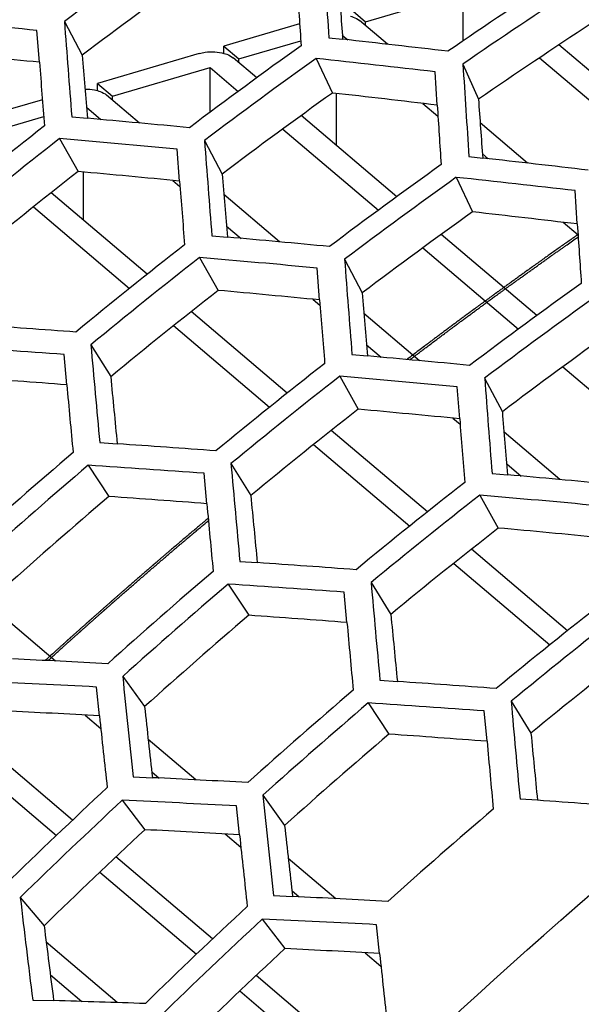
# Model space of a CAD drawing. Header units: millimetres. Extents: x 0 to 420, y 0 to 297.
# Tile 127 of 170: x 365.24 to 367.51, y 160.55 to 164.54. Entities that reach past the tile are written whole.
import ezdxf

# ---------------------------------------------------------------- set-up
doc = ezdxf.new("R2010")
doc.units = ezdxf.units.MM
doc.header["$LTSCALE"] = 23.1
doc.layers.get('0').update_dxf_attribs({"linetype": 'CONTINUOUS'})
doc.layers.add('03___PRT_ALL_CURVES', color=7, linetype='CONTINUOUS')

msp = doc.modelspace()

# ---------------------------------------------------------------- linework, layer by layer
at = {"color": 7, "linetype": 'Continuous'}
for p, q in [((366.6386, 164.5358), (367.035, 164.6525)), ((367.035, 164.4581), (367.035, 164.6525)), ((366.5777, 164.5875), (366.6386, 164.5358)), ((365.4168, 164.536), (365.4885, 164.3997)), ((366.3712, 164.5266), (366.0642, 164.4362)), ((366.7282, 164.444), (366.6147, 164.5403)), ((366.6386, 164.52), (366.6386, 164.5358)), ((365.3155, 164.3711), (365.3055, 164.5006)), ((366.5443, 164.4818), (366.5675, 164.4621)), ((366.1251, 164.3845), (366.3758, 164.4584)), ((366.4899, 164.4708), (366.5456, 164.4646)), ((367.8086, 164.1141), (367.423, 164.4414)), ((365.9642, 164.4068), (365.5507, 164.285)), ((366.0642, 164.4071), (366.0642, 164.4362)), ((366.0642, 164.4362), (366.1251, 164.3845)), ((366.197, 164.3077), (366.1012, 164.3891)), ((366.1251, 164.3687), (366.1251, 164.3845)), ((366.4381, 164.3864), (366.5046, 164.2462)), ((367.0339, 164.3639), (367.0969, 164.2212)), ((367.3449, 164.3894), (367.7307, 164.0619)), ((365.6116, 164.2333), (366.0079, 164.35)), ((366.0079, 164.168), (366.0079, 164.35)), ((366.0079, 164.35), (366.1223, 164.2529)), ((366.9295, 164.197), (366.9207, 164.3325)), ((365.5507, 164.2558), (365.5507, 164.285)), ((365.5507, 164.285), (365.6116, 164.2333)), ((365.7214, 164.1243), (365.5876, 164.2378)), ((366.5215, 164.0323), (366.5215, 164.2443)), ((365.3275, 164.2192), (365.0371, 164.1337)), ((365.6116, 164.2175), (365.6116, 164.2333)), ((366.8718, 164.2038), (366.9325, 164.1524)), ((365.5062, 164.1888), (365.5652, 164.1386)), ((365.098, 164.082), (365.3329, 164.1512)), ((365.4466, 164.1493), (365.51, 164.1436)), ((365.4466, 164.1493), (365.51, 164.1436)), ((366.7654, 163.8252), (366.3775, 164.1545)), ((367.2966, 163.9615), (367.1037, 164.1252)), ((366.3026, 164.0999), (366.6907, 163.7704)), ((365.3969, 164.061), (365.4722, 163.9274)), ((365.9852, 164.0535), (366.057, 163.9172)), ((365.884, 163.8885), (365.8739, 164.0181)), ((367.1128, 163.9993), (367.136, 163.9796)), ((367.0583, 163.9883), (367.114, 163.9821)), ((365.4944, 163.7298), (365.4944, 163.9253)), ((365.8567, 163.8912), (365.8857, 163.8666)), ((367.0065, 163.9039), (367.0731, 163.7637)), ((365.7529, 163.5104), (365.3631, 163.8413)), ((367.498, 163.7145), (367.4892, 163.85)), ((366.2898, 163.6418), (366.0639, 163.8335)), ((365.2912, 163.7841), (365.6812, 163.4531)), ((367.4403, 163.7213), (367.5009, 163.6698)), ((366.0746, 163.7062), (366.1337, 163.6561)), ((366.0151, 163.6668), (366.0784, 163.6611)), ((366.0151, 163.6668), (366.0784, 163.6611)), ((367.3339, 163.3427), (366.9459, 163.672)), ((366.871, 163.6174), (367.2592, 163.2879)), ((365.9653, 163.5785), (366.0406, 163.4448)), ((366.5537, 163.571), (366.6254, 163.4347)), ((366.4524, 163.406), (366.4424, 163.5355)), ((366.4252, 163.4087), (366.4541, 163.3841)), ((366.3213, 163.0279), (365.9315, 163.3588)), ((366.8583, 163.1593), (366.6324, 163.351)), ((365.8596, 163.3016), (366.2496, 162.9705)), ((365.5242, 163.224), (365.6046, 163.0945)), ((366.643, 163.2237), (366.7021, 163.1736)), ((365.4264, 163.0613), (365.4151, 163.1847)), ((366.5835, 163.1843), (366.6469, 163.1786)), ((366.5835, 163.1843), (366.6469, 163.1786)), ((367.4395, 163.1348), (367.8276, 162.8054)), ((366.5338, 163.096), (366.6091, 162.9623)), ((367.1221, 163.0885), (367.1939, 162.9522)), ((367.0208, 162.9235), (367.0108, 163.053)), ((366.9936, 162.9262), (367.0226, 162.9016)), ((366.8897, 162.5454), (366.4999, 162.8763)), ((367.4267, 162.6768), (367.2008, 162.8685)), ((365.5602, 162.8267), (365.631, 162.8218)), ((365.5602, 162.8267), (365.631, 162.8218)), ((366.4281, 162.819), (366.8181, 162.488)), ((365.5128, 162.7346), (365.5966, 162.608)), ((366.0926, 162.7415), (366.173, 162.612)), ((367.2115, 162.7412), (367.2706, 162.6911)), ((365.9948, 162.5788), (365.9836, 162.7022)), ((367.152, 162.7018), (367.2153, 162.6961)), ((367.152, 162.7018), (367.2153, 162.6961)), ((367.1022, 162.6134), (367.1775, 162.4798)), ((367.4582, 162.0629), (367.0684, 162.3938)), ((366.1287, 162.3442), (366.1995, 162.3393)), ((366.1287, 162.3442), (366.1995, 162.3393)), ((366.9965, 162.3365), (367.3865, 162.0055)), ((366.0812, 162.2521), (366.1651, 162.1255)), ((366.6611, 162.259), (366.7415, 162.1294)), ((366.5632, 162.0963), (366.552, 162.2197)), ((365.381, 161.9399), (365.1884, 162.1034)), ((365.6532, 161.8772), (365.742, 161.7548)), ((366.6971, 161.8617), (366.7679, 161.8568)), ((366.6971, 161.8617), (366.7679, 161.8568)), ((365.559, 161.7171), (365.5466, 161.8343)), ((365.559, 161.7171), (365.5466, 161.8343)), ((366.6497, 161.7696), (366.7335, 161.6429)), ((367.2295, 161.7765), (367.3099, 161.6469)), ((365.5004, 161.7203), (365.5644, 161.666)), ((367.1317, 161.6138), (367.1205, 161.7372)), ((365.4499, 161.2943), (365.0574, 161.6274)), ((365.9494, 161.4574), (365.7568, 161.6209)), ((364.9916, 161.5651), (365.3841, 161.2318)), ((365.7714, 161.4903), (365.8014, 161.4648)), ((365.6961, 161.4699), (365.7741, 161.4661)), ((365.6512, 161.3743), (365.7433, 161.255)), ((366.2217, 161.3946), (366.3104, 161.2723)), ((367.3364, 161.3743), (367.2656, 161.3792)), ((367.3364, 161.3743), (367.2656, 161.3792)), ((366.1274, 161.2346), (366.1151, 161.3517)), ((366.1274, 161.2346), (366.1151, 161.3517)), ((366.0689, 161.2378), (366.1329, 161.1835)), ((366.0183, 160.8117), (365.6258, 161.1449)), ((366.5179, 160.9749), (366.3252, 161.1384)), ((365.56, 161.0826), (365.9526, 160.7493)), ((366.3399, 161.0078), (366.3699, 160.9823)), ((365.2377, 160.98), (365.3345, 160.8652)), ((366.2646, 160.9874), (366.3426, 160.9836)), ((366.2197, 160.8917), (366.3117, 160.7724)), ((366.6959, 160.7521), (366.6835, 160.8692)), ((366.6959, 160.752), (366.6835, 160.8692)), ((365.6315, 160.5529), (365.343, 160.7979)), ((366.6373, 160.7553), (366.7013, 160.701)), ((365.3597, 160.6654), (365.4869, 160.5575)), ((366.5868, 160.3292), (366.1943, 160.6624)), ((366.1285, 160.6001), (366.521, 160.2668)), ((365.2881, 160.5633), (365.3731, 160.5609)), ((365.2881, 160.5633), (365.3731, 160.5609))]:
    msp.add_line(p, q, dxfattribs=at)
for centre, radius, start, end in [((378.5423, 147.1536), 21.7814, 125.57789, 127.05647), ((474.5917, 171.6699), 108.3413, 183.610928, 183.810012), ((378.4623, 147.2182), 21.5296, 125.57789, 127.05647), ((379.0347, 146.9082), 21.2601, 123.06221, 124.56486), ((473.1755, 171.6879), 107.0441, 183.753955, 183.883452), ((477.5438, 172.5382), 111.2914, 184.036736, 184.160178), ((379.0956, 146.8565), 21.2601, 123.06221, 124.56486), ((358.2898, 89.1871), 75.6396, 84.678088, 85.040908), ((466.3743, 172.135), 101.2431, 184.304467, 184.523984), ((379.0191, 146.9162), 21.0143, 123.06221, 124.56486), ((379.0498, 146.7228), 21.7814, 125.57789, 127.05647), ((358.2959, 90.5441), 74.3794, 83.300581, 83.632013), ((357.977, 88.7001), 76.026, 84.460841, 84.772534), ((468.6078, 172.9008), 103.4691, 184.712764, 184.855073), ((465.3191, 172.1652), 100.3069, 184.456557, 184.604611), ((379.1107, 146.6711), 21.7814, 125.57789, 127.05647), ((358.4026, 90.3075), 74.5134, 83.435794, 83.809209), ((475.1601, 171.1873), 108.3413, 183.610928, 183.810012), ((379.0307, 146.7357), 21.5296, 125.57789, 127.05647), ((358.0989, 89.8622), 74.8575, 83.225254, 83.552632), ((473.7439, 171.2054), 107.0441, 183.753955, 183.883452), ((478.1122, 172.0557), 111.2914, 184.036736, 184.160178), ((358.75, 88.9554), 75.4915, 84.546652, 84.862462), ((379.0387, 146.6084), 22.2298, 128.05454, 129.51316), ((379.0996, 146.5567), 22.2298, 128.05454, 129.51316), ((358.8583, 88.7045), 75.6396, 84.678088, 85.040908), ((466.9428, 171.6525), 101.2431, 184.304467, 184.523984), ((358.8643, 90.0616), 74.3794, 83.300581, 83.632013), ((379.0165, 146.6254), 21.9728, 128.05454, 129.51316), ((358.5455, 88.2176), 76.026, 84.460841, 84.772534), ((469.1762, 172.4183), 103.4691, 184.712764, 184.855073), ((379.6182, 146.2403), 21.7814, 125.57789, 127.05647), ((465.8876, 171.6827), 100.3069, 184.456557, 184.604611), ((379.6791, 146.1886), 21.7814, 125.57789, 127.05647), ((358.9711, 89.825), 74.5134, 83.435794, 83.809209), ((379.5992, 146.2532), 21.5296, 125.57789, 127.05647), ((358.6673, 89.3796), 74.8575, 83.225254, 83.552632), ((474.3124, 170.7229), 107.0441, 183.753955, 183.883452), ((359.3184, 88.4729), 75.4915, 84.546652, 84.862462), ((379.6071, 146.1259), 22.2298, 128.05454, 129.51316), ((379.668, 146.0742), 22.2298, 128.05454, 129.51316), ((359.4267, 88.222), 75.6396, 84.678088, 85.040908), ((467.5112, 171.17), 101.2431, 184.304467, 184.523984), ((379.5849, 146.1429), 21.9728, 128.05454, 129.51316), ((359.1139, 87.7351), 76.026, 84.460841, 84.772534), ((380.1867, 145.7577), 21.7814, 125.57789, 127.05647), ((466.456, 171.2002), 100.3069, 184.456557, 184.604611), ((469.7447, 171.9358), 103.4691, 184.712764, 184.855073), ((380.2476, 145.706), 21.7814, 125.57789, 127.05647), ((359.7882, 86.7863), 76.6996, 85.756753, 86.056858), ((380.1676, 145.7707), 21.5296, 125.57789, 127.05647), ((359.8984, 86.5182), 76.8647, 85.88425, 86.236015), ((461.0646, 171.6913), 95.9149, 185.06464, 185.302942), ((359.8868, 87.9904), 75.4915, 84.546652, 84.862462), ((380.1756, 145.6434), 22.2298, 128.05454, 129.51316), ((359.5761, 85.9808), 77.3022, 85.659702, 85.955622), ((462.814, 172.3799), 97.6518, 185.456321, 185.617025), ((380.2365, 145.5917), 22.2298, 128.05454, 129.51316), ((359.9952, 87.7395), 75.6396, 84.678088, 85.040908), ((468.0797, 170.6874), 101.2431, 184.304467, 184.523984), ((460.2435, 171.7304), 95.2126, 185.224006, 185.39019), ((380.1534, 145.6604), 21.9728, 128.05454, 129.51316), ((359.6824, 87.2525), 76.026, 84.460841, 84.772534), ((467.0244, 170.7177), 100.3069, 184.456557, 184.604611), ((470.3131, 171.4532), 103.4691, 184.712764, 184.855073), ((360.3567, 86.3038), 76.6996, 85.756753, 86.056858), ((380.128, 145.6023), 22.5982, 130.49906, 131.94178), ((380.1889, 145.5506), 22.5982, 130.49906, 131.94178), ((360.4669, 86.0357), 76.8647, 85.88425, 86.236015), ((461.633, 171.2088), 95.9149, 185.06464, 185.302942), ((360.4553, 87.5079), 75.4915, 84.546652, 84.862462), ((380.744, 145.1608), 22.2298, 128.05454, 129.51316), ((380.103, 145.6226), 22.337, 130.49906, 131.94178), ((360.1446, 85.4983), 77.3022, 85.659702, 85.955622), ((463.3824, 171.8974), 97.6518, 185.456321, 185.617025), ((380.8049, 145.1091), 22.2298, 128.05454, 129.51316), ((360.5636, 87.257), 75.6396, 84.678088, 85.040908), ((460.8119, 171.2479), 95.2126, 185.224006, 185.39019), ((380.7218, 145.1779), 21.9728, 128.05454, 129.51316), ((360.2508, 86.77), 76.026, 84.460841, 84.772534), ((360.9251, 85.8213), 76.6996, 85.756753, 86.056858), ((380.6964, 145.1197), 22.5982, 130.49906, 131.94178), ((380.7573, 145.068), 22.5982, 130.49906, 131.94178), ((361.0353, 85.5532), 76.8647, 85.88425, 86.236015), ((462.2015, 170.7263), 95.9149, 185.06464, 185.302942), ((381.3125, 144.6783), 22.2298, 128.05454, 129.51316), ((380.6715, 145.14), 22.337, 130.49906, 131.94178), ((360.713, 85.0158), 77.3022, 85.659702, 85.955622), ((463.9508, 171.4149), 97.6518, 185.456321, 185.617025), ((381.3734, 144.6266), 22.2298, 128.05454, 129.51316), ((461.3804, 170.7654), 95.2126, 185.224006, 185.39019), ((381.2903, 144.6954), 21.9728, 128.05454, 129.51316), ((361.4127, 84.0156), 78.0253, 86.929307, 87.213592), ((361.5252, 83.7264), 78.2114, 87.052689, 87.392899), ((456.9423, 171.2887), 91.7729, 185.886205, 186.141885), ((361.4936, 85.3387), 76.6996, 85.756753, 86.056858), ((381.2649, 144.6372), 22.5982, 130.49906, 131.94178), ((381.3258, 144.5855), 22.5982, 130.49906, 131.94178), ((361.6038, 85.0707), 76.8647, 85.88425, 86.236015), ((462.7699, 170.2438), 95.9149, 185.06464, 185.302942), ((361.1929, 83.1275), 78.7108, 86.820204, 87.100221), ((458.3494, 171.9167), 93.1633, 186.262072, 186.440727), ((456.2799, 171.3345), 91.2293, 186.051372, 186.23527), ((381.2399, 144.6575), 22.337, 130.49906, 131.94178), ((361.2814, 84.5333), 77.3022, 85.659702, 85.955622), ((464.5193, 170.9323), 97.6518, 185.456321, 185.617025), ((461.9488, 170.2829), 95.2126, 185.224006, 185.39019), ((361.9811, 83.5331), 78.0253, 86.929307, 87.213592), ((381.171, 144.6698), 22.8807, 132.91823, 134.34906), ((381.2319, 144.6181), 22.8807, 132.91823, 134.34906), ((362.0936, 83.2439), 78.2114, 87.052689, 87.392899), ((457.5108, 170.8062), 91.7729, 185.886205, 186.141885), ((362.062, 84.8562), 76.6996, 85.756753, 86.056858), ((381.8333, 144.1547), 22.5982, 130.49906, 131.94178), ((381.1438, 144.6926), 22.6161, 132.91823, 134.34906), ((361.7614, 82.6449), 78.7108, 86.820204, 87.100221), ((458.9179, 171.4342), 93.1633, 186.262072, 186.440727), ((456.8484, 170.852), 91.2293, 186.051372, 186.23527), ((453.0799, 171.3996), 88.4581, 186.764685, 187.036538), ((362.5496, 83.0506), 78.0253, 86.929307, 87.213592), ((381.7394, 144.1873), 22.8807, 132.91823, 134.34906), ((381.8003, 144.1356), 22.8807, 132.91823, 134.34906), ((362.6621, 82.7613), 78.2114, 87.052689, 87.392899), ((454.236, 171.9786), 89.5934, 187.125451, 187.32165), ((381.7123, 144.2101), 22.6161, 132.91823, 134.34906), ((362.3298, 82.1624), 78.7108, 86.820204, 87.100221), ((457.4168, 170.3695), 91.2293, 186.051372, 186.23527), ((363.0576, 81.0973), 79.4973, 88.062597, 88.330915)]:
    msp.add_arc(centre, radius, start, end, dxfattribs=at)
for points, knots in [([(369.8634, 170.7583), (368.3699, 170.6575), (365.2902, 169.885), (361.8397, 167.8632), (359.3401, 165.6913), (357.0903, 163.1897), (355.7537, 161.0133), (355.0722, 159.4858)], [0, 0, 0, 0, 0.231242, 0.481123, 0.61081, 0.741618, 1, 1, 1, 1]), ([(367.7406, 170.4375), (366.4133, 170.1283), (363.7618, 169.0983), (360.8215, 167.057), (358.7096, 165.0171), (356.8152, 162.7465), (355.6749, 160.8238), (355.0762, 159.4838)], [0, 0, 0, 0, 0.236546, 0.487435, 0.616101, 0.745267, 1, 1, 1, 1]), ([(367.6885, 169.679), (365.4357, 168.8113), (361.1768, 166.1325), (357.9941, 162.2629), (356.7376, 160.0973)], [0, 0, 0, 0, 0.49088, 1, 1, 1, 1]), ([(356.7975, 160.1117), (358.0537, 162.2633), (361.2245, 166.1074), (365.457, 168.7763), (367.6953, 169.6454)], [0, 0, 0, 0, 0.509233, 1, 1, 1, 1]), ([(369.2613, 168.4), (367.5538, 167.7371), (364.2563, 165.8596), (361.5364, 163.2291), (360.3314, 161.7459)], [0, 0, 0, 0, 0.489401, 1, 1, 1, 1]), ([(369.4594, 168.0366), (368.9277, 167.8245), (366.7819, 166.8516), (364.8138, 165.4998), (363.4708, 164.329)], [0, 0, 0, 0, 0.243183, 1, 1, 1, 1]), ([(366.5779, 164.5584), (366.5816, 164.5574), (366.5946, 164.5531), (366.6071, 164.5467), (366.6147, 164.5403)], [0, 0, 0, 0, 0.278719, 1, 1, 1, 1]), ([(365.9642, 164.4068), (365.9721, 164.4091), (366.0051, 164.4158), (366.0399, 164.4141), (366.0643, 164.4072)], [0, 0, 0, 0, 0.243986, 1, 1, 1, 1]), ([(366.0643, 164.4072), (366.068, 164.4061), (366.081, 164.4019), (366.0936, 164.3955), (366.1012, 164.3891)], [0, 0, 0, 0, 0.278719, 1, 1, 1, 1]), ([(365.5, 164.2624), (365.513, 164.2625), (365.5302, 164.261), (365.5469, 164.2571), (365.5508, 164.2559)], [0, 0, 0, 0, 0.760708, 1, 1, 1, 1]), ([(365.5508, 164.2559), (365.5545, 164.2549), (365.5675, 164.2506), (365.5801, 164.2442), (365.5876, 164.2378)], [0, 0, 0, 0, 0.278719, 1, 1, 1, 1]), ([(362.7048, 155.1861), (363.7012, 156.8729), (366.1118, 159.9794), (369.2106, 162.4063), (370.8765, 163.3778)], [0, 0, 0, 0, 0.503944, 1, 1, 1, 1]), ([(367.0294, 155.1983), (368.252, 156.792), (371.0542, 159.6223), (374.5039, 161.6368), (376.2974, 162.3415)], [0, 0, 0, 0, 0.510372, 1, 1, 1, 1])]:
    msp.add_open_spline(points, degree=3, knots=knots, dxfattribs=at)
at = {"color": 40, "linetype": 'Continuous'}
for points, knots in [([(366.8185, 163.1632), (366.8302, 163.172), (366.8477, 163.1853), (366.8711, 163.2029), (366.8886, 163.2162), (366.9061, 163.2295), (366.9237, 163.2426), (366.9413, 163.2558), (366.9559, 163.2667), (366.9676, 163.2755), (366.975, 163.281), (366.9808, 163.2854), (366.9852, 163.2887), (366.9896, 163.292), (366.994, 163.2952), (366.9977, 163.298), (367.0002, 163.2999), (367.0017, 163.301), (367.0028, 163.3018), (367.0039, 163.3026), (367.0047, 163.3033), (367.0053, 163.3037), (367.0055, 163.3038), (367.0057, 163.304), (367.0059, 163.3042), (367.0064, 163.3045), (367.0071, 163.305), (367.0082, 163.3058), (367.0096, 163.3069), (367.0118, 163.3085), (367.0145, 163.3105), (367.0179, 163.313), (367.0223, 163.3162), (367.0278, 163.3203), (367.0344, 163.3252), (367.0432, 163.3317), (367.0543, 163.3398), (367.0675, 163.3496), (367.0807, 163.3593), (367.094, 163.3691), (367.105, 163.3772), (367.1138, 163.3837), (367.1204, 163.3886), (367.126, 163.3927), (367.1304, 163.3959), (367.1337, 163.3984), (367.137, 163.4008), (367.1397, 163.4029), (367.1419, 163.4045), (367.1433, 163.4055), (367.1444, 163.4063), (367.1453, 163.4069), (367.1459, 163.4074), (367.1464, 163.4078), (367.1467, 163.408), (367.1469, 163.4082), (367.147, 163.4082), (367.1472, 163.4084), (367.1476, 163.4086), (367.148, 163.4089), (367.1486, 163.4094), (367.1493, 163.4099), (367.1502, 163.4106), (367.1517, 163.4116), (367.1536, 163.413), (367.1558, 163.4146), (367.158, 163.4162), (367.1609, 163.4183), (367.1646, 163.421), (367.1691, 163.4242), (367.175, 163.4285), (367.1823, 163.4339), (367.1912, 163.4403), (367.2001, 163.4468), (367.2089, 163.4532), (367.2163, 163.4586), (367.2222, 163.4629), (367.2266, 163.4661), (367.2303, 163.4688), (367.2333, 163.4709), (367.2355, 163.4725), (367.2373, 163.4739), (367.2388, 163.475), (367.2397, 163.4756), (367.2405, 163.4762), (367.2409, 163.4765), (367.2412, 163.4767), (367.2414, 163.4769), (367.2417, 163.4771), (367.2421, 163.4773), (367.2429, 163.4779), (367.2442, 163.4788), (367.2458, 163.48), (367.2475, 163.4812), (367.2497, 163.4828), (367.2536, 163.4856), (367.2592, 163.4896), (367.2658, 163.4944), (367.2725, 163.4991), (367.2792, 163.5039), (367.2881, 163.5103), (367.2992, 163.5183), (367.3125, 163.5278), (367.3258, 163.5374), (367.3392, 163.5469), (367.3503, 163.5549), (367.3592, 163.5613), (367.3659, 163.5661), (367.3714, 163.57), (367.3759, 163.5732), (367.3786, 163.5752), (367.3809, 163.5768), (367.3822, 163.5778), (367.3832, 163.5785), (367.3838, 163.5789), (367.3842, 163.5792), (367.3848, 163.5796), (367.3862, 163.5806), (367.3882, 163.582), (367.391, 163.584), (367.3937, 163.5859), (367.3974, 163.5885), (367.4038, 163.593), (367.4129, 163.5995), (367.4239, 163.6072), (367.4349, 163.6149), (367.4458, 163.6227), (367.4605, 163.633), (367.4788, 163.6459), (367.4934, 163.6562), (367.5007, 163.6614)], [0, 0, 0, 0, 0.0625, 0.09375, 0.125, 0.15625, 0.1875, 0.21875, 0.25, 0.265625, 0.28125, 0.289062, 0.296875, 0.304688, 0.3125, 0.320312, 0.324219, 0.326172, 0.328125, 0.330078, 0.332031, 0.33252, 0.333008, 0.333252, 0.333496, 0.333984, 0.334961, 0.335938, 0.337891, 0.339844, 0.34375, 0.347656, 0.351562, 0.359375, 0.367188, 0.375, 0.390625, 0.40625, 0.421875, 0.4375, 0.453125, 0.460938, 0.46875, 0.476562, 0.480469, 0.484375, 0.488281, 0.492188, 0.494141, 0.496094, 0.49707, 0.498047, 0.499023, 0.499512, 0.499756, 0.5, 0.500244, 0.500488, 0.500977, 0.501953, 0.50293, 0.503906, 0.505859, 0.507812, 0.511719, 0.515625, 0.519531, 0.523438, 0.53125, 0.539062, 0.546875, 0.5625, 0.578125, 0.59375, 0.609375, 0.625, 0.632812, 0.640625, 0.648438, 0.652344, 0.65625, 0.660156, 0.662109, 0.664062, 0.665039, 0.666016, 0.666504, 0.666748, 0.666992, 0.66748, 0.667969, 0.669922, 0.671875, 0.673828, 0.675781, 0.679688, 0.6875, 0.695312, 0.703125, 0.710938, 0.71875, 0.734375, 0.75, 0.765625, 0.78125, 0.796875, 0.804688, 0.8125, 0.820312, 0.824219, 0.828125, 0.830078, 0.832031, 0.833008, 0.833496, 0.833984, 0.834961, 0.835938, 0.839844, 0.84375, 0.847656, 0.851562, 0.859375, 0.875, 0.890625, 0.90625, 0.921875, 0.9375, 0.96875, 1, 1, 1, 1]), ([(365.7009, 162.2533), (365.712, 162.263), (365.7344, 162.2824), (365.7679, 162.3114), (365.7959, 162.3355), (365.8184, 162.3548), (365.8352, 162.3692), (365.8492, 162.3812), (365.8605, 162.3908), (365.8689, 162.398), (365.8773, 162.4052), (365.8857, 162.4124), (365.8942, 162.4195), (365.9012, 162.4255), (365.9069, 162.4303), (365.9111, 162.4339), (365.9146, 162.4368), (365.9174, 162.4392), (365.9195, 162.441), (365.9213, 162.4425), (365.9227, 162.4437), (365.9236, 162.4445), (365.9243, 162.4451), (365.9247, 162.4454), (365.925, 162.4457), (365.9252, 162.4459), (365.9255, 162.4461), (365.9259, 162.4464), (365.9265, 162.4469), (365.9272, 162.4475), (365.9284, 162.4485), (365.9298, 162.4498), (365.9316, 162.4512), (365.934, 162.4532), (365.9381, 162.4567), (365.9439, 162.4616), (365.951, 162.4676), (365.958, 162.4735), (365.9651, 162.4795), (365.9745, 162.4874), (365.9862, 162.4973), (365.9956, 162.5052), (366.0003, 162.5092)], [0, 0, 0, 0, 0.125, 0.25, 0.375, 0.4375, 0.5, 0.5625, 0.59375, 0.625, 0.65625, 0.6875, 0.71875, 0.75, 0.765625, 0.78125, 0.796875, 0.804688, 0.8125, 0.820312, 0.824219, 0.828125, 0.830078, 0.832031, 0.833008, 0.833496, 0.833984, 0.834961, 0.835938, 0.837891, 0.839844, 0.84375, 0.847656, 0.851562, 0.859375, 0.875, 0.890625, 0.90625, 0.921875, 0.9375, 0.96875, 1, 1, 1, 1]), ([(365.3502, 161.9418), (365.3557, 161.9468), (365.3667, 161.9568), (365.3832, 161.9717), (365.3997, 161.9866), (365.4134, 161.999), (365.4244, 162.0089), (365.4327, 162.0163), (365.441, 162.0237), (365.4479, 162.0299), (365.4534, 162.0349), (365.4575, 162.0386), (365.4617, 162.0423), (365.4658, 162.046), (365.4693, 162.0491), (365.472, 162.0515), (365.4741, 162.0534), (365.4758, 162.0549), (365.4772, 162.0562), (365.4782, 162.0571), (365.4793, 162.058), (365.4801, 162.0588), (365.4808, 162.0594), (365.4812, 162.0598), (365.4816, 162.0601), (365.4818, 162.0603), (365.4821, 162.0605), (365.4822, 162.0606), (365.4823, 162.0607), (365.4823, 162.0608), (365.4825, 162.0609), (365.4827, 162.0611), (365.483, 162.0613), (365.4834, 162.0617), (365.4839, 162.0622), (365.4846, 162.0628), (365.4855, 162.0636), (365.4869, 162.0648), (365.4886, 162.0663), (365.4907, 162.0682), (365.4927, 162.07), (365.4955, 162.0725), (365.499, 162.0755), (365.5031, 162.0792), (365.5087, 162.0841), (365.5156, 162.0903), (365.5239, 162.0977), (365.5322, 162.105), (365.5405, 162.1124), (365.5474, 162.1186), (365.5529, 162.1235), (365.5571, 162.1272), (365.5606, 162.1302), (365.5633, 162.1327), (365.5654, 162.1345), (365.5671, 162.1361), (365.5685, 162.1373), (365.5694, 162.1381), (365.5701, 162.1387), (365.5705, 162.1391), (365.5708, 162.1393), (365.571, 162.1395), (365.571, 162.1395), (365.5712, 162.1396), (365.5714, 162.1399), (365.5718, 162.1402), (365.5723, 162.1407), (365.5728, 162.1411), (365.5735, 162.1417), (365.5747, 162.1428), (365.5765, 162.1443), (365.5786, 162.1462), (365.5806, 162.148), (365.5827, 162.1498), (365.5855, 162.1523), (365.589, 162.1553), (365.5931, 162.159), (365.5973, 162.1627), (365.6008, 162.1657), (365.6036, 162.1682), (365.6056, 162.17), (365.6077, 162.1719), (365.6098, 162.1737), (365.6115, 162.1752), (365.6127, 162.1763), (365.6134, 162.1769), (365.614, 162.1774), (365.6145, 162.1778), (365.6149, 162.1782), (365.6151, 162.1784), (365.6152, 162.1785), (365.6153, 162.1786), (365.6155, 162.1787), (365.6158, 162.179), (365.6162, 162.1793), (365.6169, 162.1799), (365.6177, 162.1806), (365.619, 162.1818), (365.6207, 162.1833), (365.6227, 162.185), (365.6254, 162.1873), (365.6287, 162.1903), (365.6327, 162.1938), (365.6381, 162.1984), (365.6447, 162.2043), (365.6528, 162.2113), (365.6608, 162.2183), (365.6715, 162.2276), (365.6848, 162.2393), (365.6955, 162.2487), (365.7009, 162.2533)], [0, 0, 0, 0, 0.0625, 0.125, 0.1875, 0.25, 0.28125, 0.3125, 0.34375, 0.375, 0.390625, 0.40625, 0.421875, 0.4375, 0.453125, 0.460938, 0.46875, 0.476562, 0.480469, 0.484375, 0.488281, 0.492188, 0.494141, 0.496094, 0.49707, 0.498047, 0.499023, 0.499512, 0.499756, 0.5, 0.500244, 0.500488, 0.500977, 0.501953, 0.50293, 0.503906, 0.505859, 0.507812, 0.511719, 0.515625, 0.519531, 0.523438, 0.53125, 0.539062, 0.546875, 0.5625, 0.578125, 0.59375, 0.609375, 0.625, 0.632812, 0.640625, 0.648438, 0.652344, 0.65625, 0.660156, 0.662109, 0.664062, 0.665039, 0.666016, 0.666504, 0.666748, 0.666992, 0.66748, 0.667969, 0.669922, 0.671875, 0.673828, 0.675781, 0.679688, 0.6875, 0.695312, 0.703125, 0.710938, 0.71875, 0.734375, 0.75, 0.765625, 0.78125, 0.789062, 0.796875, 0.804688, 0.8125, 0.820312, 0.824219, 0.826172, 0.828125, 0.830078, 0.832031, 0.83252, 0.833008, 0.833252, 0.833496, 0.833984, 0.834961, 0.835938, 0.837891, 0.839844, 0.84375, 0.847656, 0.851562, 0.859375, 0.867188, 0.875, 0.890625, 0.90625, 0.921875, 0.9375, 0.96875, 1, 1, 1, 1])]:
    msp.add_open_spline(points, degree=3, knots=knots, dxfattribs=at)
at = {"layer": '03___PRT_ALL_CURVES', "color": 4, "linetype": 'Continuous'}
for points, knots in [([(367.5001, 163.6709), (367.4882, 163.6625), (367.4703, 163.65), (367.4465, 163.6332), (367.4287, 163.6206), (367.4108, 163.6081), (367.393, 163.5954), (367.3752, 163.5827), (367.3603, 163.5721), (367.3485, 163.5637), (367.341, 163.5584), (367.3351, 163.5541), (367.3306, 163.551), (367.3262, 163.5478), (367.3217, 163.5446), (367.318, 163.542), (367.3154, 163.5401), (367.314, 163.5391), (367.3128, 163.5383), (367.3117, 163.5375), (367.3109, 163.5369), (367.3103, 163.5365), (367.3101, 163.5363), (367.3099, 163.5362), (367.3097, 163.536), (367.3092, 163.5357), (367.3085, 163.5352), (367.3074, 163.5344), (367.306, 163.5334), (367.3038, 163.5317), (367.301, 163.5297), (367.2977, 163.5273), (367.2932, 163.5241), (367.2877, 163.5201), (367.281, 163.5153), (367.2722, 163.5089), (367.2611, 163.5009), (367.2478, 163.4913), (367.2345, 163.4816), (367.2212, 163.472), (367.2101, 163.464), (367.2012, 163.4576), (367.1945, 163.4528), (367.189, 163.4488), (367.1846, 163.4456), (367.1812, 163.4432), (367.1779, 163.4408), (367.1751, 163.4388), (367.1729, 163.4371), (367.1715, 163.4361), (367.1704, 163.4353), (367.1696, 163.4347), (367.1689, 163.4342), (367.1684, 163.4339), (367.1682, 163.4337), (367.1679, 163.4335), (367.1678, 163.4334), (367.1676, 163.4333), (367.1673, 163.4331), (367.1668, 163.4327), (367.1663, 163.4323), (367.1655, 163.4318), (367.1646, 163.4311), (367.1632, 163.43), (367.1613, 163.4287), (367.1591, 163.4271), (367.1569, 163.4254), (367.1539, 163.4233), (367.1503, 163.4206), (367.1458, 163.4173), (367.14, 163.413), (367.1326, 163.4076), (367.1237, 163.4011), (367.1149, 163.3947), (367.1061, 163.3882), (367.0987, 163.3828), (367.0928, 163.3784), (367.0884, 163.3752), (367.0847, 163.3725), (367.0818, 163.3703), (367.0796, 163.3687), (367.0777, 163.3674), (367.0762, 163.3663), (367.0753, 163.3656), (367.0746, 163.3651), (367.0741, 163.3647), (367.0738, 163.3645), (367.0736, 163.3644), (367.0733, 163.3641), (367.073, 163.3639), (367.0722, 163.3633), (367.0709, 163.3624), (367.0693, 163.3611), (367.0676, 163.3599), (367.0654, 163.3583), (367.0616, 163.3554), (367.0561, 163.3513), (367.0495, 163.3464), (367.0429, 163.3415), (367.0363, 163.3366), (367.0275, 163.33), (367.0164, 163.3218), (367.0032, 163.312), (366.99, 163.3022), (366.9768, 163.2924), (366.9658, 163.2842), (366.957, 163.2776), (366.9504, 163.2727), (366.9449, 163.2686), (366.9405, 163.2654), (366.9378, 163.2633), (366.9356, 163.2617), (366.9342, 163.2607), (366.9331, 163.2598), (366.9321, 163.2591), (366.9304, 163.2578), (366.9279, 163.2559), (366.924, 163.253), (366.9192, 163.2493), (366.9113, 163.2434), (366.9016, 163.236), (366.8899, 163.2272), (366.8743, 163.2154), (366.8547, 163.2006), (366.8313, 163.1829), (366.8157, 163.1711), (366.8079, 163.1652)], [0, 0, 0, 0, 0.0625, 0.09375, 0.125, 0.15625, 0.1875, 0.21875, 0.25, 0.265625, 0.28125, 0.289062, 0.296875, 0.304688, 0.3125, 0.320312, 0.324219, 0.326172, 0.328125, 0.330078, 0.332031, 0.33252, 0.333008, 0.333252, 0.333496, 0.333984, 0.334961, 0.335938, 0.337891, 0.339844, 0.34375, 0.347656, 0.351562, 0.359375, 0.367188, 0.375, 0.390625, 0.40625, 0.421875, 0.4375, 0.453125, 0.460938, 0.46875, 0.476562, 0.480469, 0.484375, 0.488281, 0.492188, 0.494141, 0.496094, 0.49707, 0.498047, 0.499023, 0.499512, 0.499756, 0.5, 0.500244, 0.500488, 0.500977, 0.501953, 0.50293, 0.503906, 0.505859, 0.507812, 0.511719, 0.515625, 0.519531, 0.523438, 0.53125, 0.539062, 0.546875, 0.5625, 0.578125, 0.59375, 0.609375, 0.625, 0.632812, 0.640625, 0.648438, 0.652344, 0.65625, 0.660156, 0.662109, 0.664062, 0.665039, 0.666016, 0.666504, 0.666748, 0.666992, 0.66748, 0.667969, 0.669922, 0.671875, 0.673828, 0.675781, 0.679688, 0.6875, 0.695312, 0.703125, 0.710938, 0.71875, 0.734375, 0.75, 0.765625, 0.78125, 0.796875, 0.804688, 0.8125, 0.820312, 0.824219, 0.828125, 0.830078, 0.832031, 0.833008, 0.833984, 0.835938, 0.839844, 0.84375, 0.851562, 0.859375, 0.875, 0.890625, 0.90625, 0.9375, 0.96875, 1, 1, 1, 1]), ([(365.9993, 162.5186), (365.988, 162.5091), (365.9654, 162.4901), (365.9316, 162.4616), (365.9034, 162.4377), (365.8809, 162.4186), (365.864, 162.4042), (365.85, 162.3922), (365.8388, 162.3826), (365.8303, 162.3754), (365.8219, 162.3682), (365.8135, 162.361), (365.8051, 162.3538), (365.7981, 162.3477), (365.7925, 162.3429), (365.789, 162.3399), (365.7862, 162.3375), (365.7841, 162.3357), (365.782, 162.3339), (365.7799, 162.3321), (365.7781, 162.3306), (365.7769, 162.3295), (365.7762, 162.3289), (365.7757, 162.3285), (365.7752, 162.328), (365.7748, 162.3277), (365.7745, 162.3275), (365.7744, 162.3274), (365.7742, 162.3272), (365.7739, 162.3269), (365.7735, 162.3266), (365.7729, 162.3261), (365.7721, 162.3254), (365.7709, 162.3243), (365.7694, 162.323), (365.7675, 162.3214), (365.765, 162.3193), (365.762, 162.3166), (365.7583, 162.3134), (365.7534, 162.3092), (365.7472, 162.3038), (365.7398, 162.2974), (365.7324, 162.291), (365.7226, 162.2825), (365.7103, 162.2718), (365.7004, 162.2633), (365.6955, 162.2591)], [0, 0, 0, 0, 0.125, 0.25, 0.375, 0.4375, 0.5, 0.5625, 0.59375, 0.625, 0.65625, 0.6875, 0.71875, 0.75, 0.765625, 0.78125, 0.789062, 0.796875, 0.804688, 0.8125, 0.820312, 0.824219, 0.826172, 0.828125, 0.830078, 0.832031, 0.83252, 0.833008, 0.833496, 0.833984, 0.834961, 0.835938, 0.837891, 0.839844, 0.84375, 0.847656, 0.851562, 0.859375, 0.867188, 0.875, 0.890625, 0.90625, 0.921875, 0.9375, 0.96875, 1, 1, 1, 1]), ([(365.6955, 162.2591), (365.6899, 162.2542), (365.6816, 162.2469), (365.6704, 162.2372), (365.6621, 162.2299), (365.6537, 162.2226), (365.6454, 162.2153), (365.637, 162.208), (365.6301, 162.2019), (365.6245, 162.197), (365.621, 162.1939), (365.6182, 162.1915), (365.6162, 162.1897), (365.6141, 162.1878), (365.612, 162.186), (365.6102, 162.1845), (365.609, 162.1834), (365.6083, 162.1828), (365.6078, 162.1824), (365.6073, 162.1819), (365.6069, 162.1816), (365.6066, 162.1813), (365.6065, 162.1812), (365.6064, 162.1812), (365.6063, 162.181), (365.606, 162.1807), (365.6056, 162.1804), (365.6049, 162.1798), (365.604, 162.179), (365.6026, 162.1778), (365.6009, 162.1762), (365.5988, 162.1744), (365.596, 162.1719), (365.5926, 162.1689), (365.5884, 162.1652), (365.5828, 162.1603), (365.5759, 162.1542), (365.5676, 162.1468), (365.5593, 162.1395), (365.551, 162.1321), (365.544, 162.126), (365.5385, 162.1211), (365.5343, 162.1174), (365.5309, 162.1143), (365.5281, 162.1119), (365.526, 162.11), (365.5239, 162.1082), (365.5222, 162.1067), (365.5208, 162.1055), (365.5199, 162.1047), (365.5193, 162.1041), (365.5187, 162.1036), (365.5183, 162.1032), (365.518, 162.103), (365.5178, 162.1028), (365.5177, 162.1027), (365.5176, 162.1026), (365.5175, 162.1026), (365.5174, 162.1024), (365.5172, 162.1022), (365.5169, 162.102), (365.5166, 162.1017), (365.5161, 162.1013), (365.5154, 162.1007), (365.5146, 162.0999), (365.5135, 162.099), (365.5125, 162.0981), (365.5111, 162.0968), (365.5094, 162.0953), (365.5073, 162.0935), (365.5046, 162.091), (365.5011, 162.0879), (365.497, 162.0842), (365.4928, 162.0805), (365.4887, 162.0768), (365.4831, 162.0719), (365.4762, 162.0657), (365.4679, 162.0583), (365.4597, 162.0509), (365.4528, 162.0447), (365.4473, 162.0398), (365.4438, 162.0367), (365.4411, 162.0342), (365.439, 162.0324), (365.4369, 162.0305), (365.4348, 162.0287), (365.4331, 162.0271), (365.4319, 162.0261), (365.4312, 162.0254), (365.4307, 162.025), (365.4302, 162.0245), (365.4298, 162.0242), (365.4296, 162.0239), (365.4294, 162.0238), (365.4294, 162.0238), (365.4292, 162.0236), (365.4289, 162.0233), (365.4285, 162.023), (365.4278, 162.0223), (365.4269, 162.0215), (365.4255, 162.0203), (365.4237, 162.0187), (365.4216, 162.0168), (365.4188, 162.0143), (365.4153, 162.0111), (365.4111, 162.0073), (365.4055, 162.0022), (365.3985, 161.9959), (365.3901, 161.9883), (365.3817, 161.9807), (365.3705, 161.9706), (365.3565, 161.9579), (365.3453, 161.9478), (365.3397, 161.9428)], [0, 0, 0, 0, 0.0625, 0.09375, 0.125, 0.15625, 0.1875, 0.21875, 0.25, 0.265625, 0.28125, 0.289062, 0.296875, 0.304688, 0.3125, 0.320312, 0.324219, 0.326172, 0.328125, 0.330078, 0.332031, 0.33252, 0.333008, 0.333252, 0.333496, 0.333984, 0.334961, 0.335938, 0.337891, 0.339844, 0.34375, 0.347656, 0.351562, 0.359375, 0.367188, 0.375, 0.390625, 0.40625, 0.421875, 0.4375, 0.453125, 0.460938, 0.46875, 0.476562, 0.480469, 0.484375, 0.488281, 0.492188, 0.494141, 0.496094, 0.49707, 0.498047, 0.499023, 0.499512, 0.499756, 0.5, 0.500244, 0.500488, 0.500977, 0.501953, 0.50293, 0.503906, 0.505859, 0.507812, 0.511719, 0.515625, 0.519531, 0.523438, 0.53125, 0.539062, 0.546875, 0.5625, 0.578125, 0.59375, 0.609375, 0.625, 0.65625, 0.6875, 0.71875, 0.75, 0.765625, 0.78125, 0.789062, 0.796875, 0.804688, 0.8125, 0.820312, 0.824219, 0.826172, 0.828125, 0.830078, 0.832031, 0.83252, 0.833008, 0.833252, 0.833496, 0.833984, 0.834961, 0.835938, 0.837891, 0.839844, 0.84375, 0.847656, 0.851562, 0.859375, 0.867188, 0.875, 0.890625, 0.90625, 0.921875, 0.9375, 0.96875, 1, 1, 1, 1])]:
    msp.add_open_spline(points, degree=3, knots=knots, dxfattribs=at)

doc.saveas('drawing.dxf')
